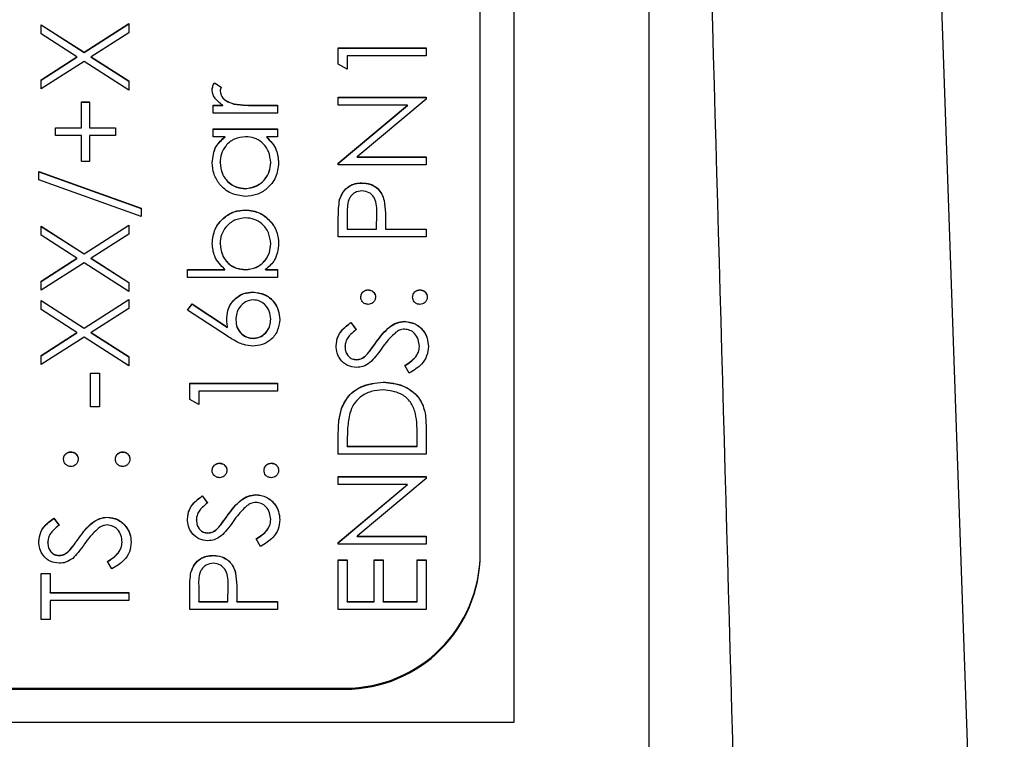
# Model space of a CAD drawing. Header units: millimetres. Extents: x 328 to 1113, y 82 to 901.
# Tile 13 of 23: x 642 to 657, y 505 to 516. Entities that reach past the tile are written whole.
import ezdxf

# ---------------------------------------------------------------- set-up
doc = ezdxf.new("R2010")
doc.units = ezdxf.units.MM

msp = doc.modelspace()

# ---------------------------------------------------------------- linework, layer by layer
at = {"color": 7, "linetype": 'Continuous', "lineweight": 25}
for p, q in [((654.231, 559.758), (656.682, 489.597)), ((651.424, 504.916), (651.424, 548.631)), ((649.424, 546.631), (649.424, 505.631)), ((648.924, 508.139), (648.924, 544.123)), ((642.424, 515.96), (643.061, 515.553)), ((642.424, 515.826), (642.424, 515.96)), ((642.424, 515.957), (643.061, 515.55)), ((643.061, 515.553), (643.724, 515.977)), ((643.061, 515.55), (643.724, 515.974)), ((643.724, 515.977), (643.724, 515.842)), ((642.956, 515.485), (642.424, 515.826)), ((643.724, 515.842), (643.166, 515.485)), ((646.824, 515.619), (648.124, 515.619)), ((646.824, 515.378), (646.824, 515.619)), ((646.824, 515.616), (648.124, 515.616)), ((648.124, 515.619), (648.124, 515.502)), ((642.424, 515.145), (642.956, 515.485)), ((642.424, 515.142), (642.956, 515.482)), ((642.956, 515.482), (642.956, 515.485)), ((643.061, 515.55), (643.061, 515.553)), ((643.166, 515.485), (643.724, 515.128)), ((643.166, 515.482), (643.166, 515.485)), ((643.166, 515.482), (643.724, 515.126)), ((646.957, 515.502), (646.957, 515.302)), ((648.124, 515.502), (646.957, 515.502)), ((643.061, 515.418), (642.424, 515.011)), ((643.724, 514.994), (643.061, 515.418)), ((646.957, 515.302), (646.824, 515.378)), ((642.424, 515.011), (642.424, 515.145)), ((643.724, 515.128), (643.724, 514.994)), ((644.99, 515.102), (645.091, 515.038)), ((644.99, 515.099), (644.99, 515.102)), ((644.99, 515.099), (645.091, 515.035)), ((645.074, 514.976), (645.074, 514.979)), ((643.024, 514.819), (643.14, 514.819)), ((643.024, 514.436), (643.024, 514.819)), ((643.024, 514.816), (643.14, 514.816)), ((643.14, 514.819), (643.14, 514.436)), ((644.974, 514.769), (645.114, 514.769)), ((644.974, 514.652), (644.974, 514.769)), ((644.974, 514.766), (645.114, 514.766)), ((645.114, 514.766), (645.114, 514.769)), ((645.278, 514.787), (645.278, 514.79)), ((645.605, 514.769), (645.924, 514.769)), ((645.605, 514.766), (645.605, 514.769)), ((645.605, 514.766), (645.924, 514.766)), ((645.924, 514.769), (645.924, 514.652)), ((646.824, 514.886), (648.124, 514.886)), ((646.824, 514.769), (646.824, 514.886)), ((646.824, 514.883), (648.124, 514.883)), ((647.847, 514.769), (646.824, 514.769)), ((646.824, 513.911), (647.847, 514.769)), ((646.824, 513.908), (647.847, 514.766)), ((648.124, 514.859), (647.103, 514.003)), ((647.847, 514.766), (647.847, 514.769)), ((648.124, 514.886), (648.124, 514.859)), ((645.924, 514.652), (644.974, 514.652)), ((642.64, 514.436), (643.024, 514.436)), ((642.64, 514.319), (642.64, 514.436)), ((642.64, 514.433), (643.024, 514.433)), ((643.024, 514.319), (642.64, 514.319)), ((643.024, 514.433), (643.024, 514.436)), ((643.024, 513.936), (643.024, 514.319)), ((643.14, 514.436), (643.524, 514.436)), ((643.14, 514.433), (643.14, 514.436)), ((643.14, 514.433), (643.524, 514.433)), ((643.14, 514.319), (643.14, 513.936)), ((643.524, 514.319), (643.14, 514.319)), ((643.524, 514.436), (643.524, 514.319)), ((644.974, 514.419), (645.924, 514.419)), ((644.974, 514.303), (644.974, 514.419)), ((644.974, 514.416), (645.924, 514.416)), ((645.924, 514.419), (645.924, 514.303)), ((645.15, 514.303), (644.974, 514.303)), ((645.15, 514.3), (645.15, 514.303)), ((645.924, 514.303), (645.759, 514.303)), ((645.759, 514.3), (645.759, 514.303)), ((643.14, 513.936), (643.024, 513.936)), ((645.074, 513.917), (645.074, 513.92)), ((645.824, 513.916), (645.824, 513.919)), ((646.824, 513.886), (646.824, 513.911)), ((648.124, 513.886), (646.824, 513.886)), ((647.103, 514.003), (648.124, 514.003)), ((647.103, 514), (647.103, 514.003)), ((647.103, 514), (648.124, 514)), ((648.124, 514.003), (648.124, 513.886)), ((642.39, 513.786), (643.907, 513.243)), ((642.39, 513.663), (642.39, 513.786)), ((642.39, 513.783), (643.907, 513.24)), ((643.907, 513.12), (642.39, 513.663)), ((647.173, 513.617), (647.173, 513.619)), ((645.448, 513.533), (645.448, 513.536)), ((646.843, 513.368), (646.843, 513.371)), ((647.502, 513.357), (647.502, 513.36)), ((643.907, 513.243), (643.907, 513.12)), ((645.451, 513.217), (645.451, 513.22)), ((646.957, 513.174), (646.957, 512.936)), ((647.39, 512.936), (647.393, 513.164)), ((647.39, 512.934), (647.393, 513.161)), ((647.393, 513.165), (647.393, 513.169)), ((647.393, 513.161), (647.393, 513.164)), ((643.061, 512.571), (643.724, 512.995)), ((643.724, 512.995), (643.724, 512.86)), ((646.824, 512.82), (646.824, 513.075)), ((647.524, 513.029), (647.524, 512.936)), ((642.424, 512.978), (643.061, 512.571)), ((642.424, 512.844), (642.424, 512.978)), ((642.424, 512.975), (643.061, 512.568)), ((643.061, 512.568), (643.724, 512.992)), ((643.724, 512.86), (643.166, 512.503)), ((646.957, 512.936), (647.39, 512.936)), ((646.957, 512.934), (646.957, 512.936)), ((646.957, 512.934), (647.39, 512.934)), ((647.39, 512.934), (647.39, 512.936)), ((647.524, 512.936), (648.124, 512.936)), ((647.524, 512.934), (647.524, 512.936)), ((647.524, 512.934), (648.124, 512.934)), ((648.124, 512.936), (648.124, 512.82)), ((642.956, 512.503), (642.424, 512.844)), ((645.074, 512.718), (645.074, 512.721)), ((645.824, 512.716), (645.824, 512.719)), ((648.124, 512.82), (646.824, 512.82)), ((643.061, 512.568), (643.061, 512.571)), ((642.424, 512.163), (642.956, 512.503)), ((642.424, 512.16), (642.956, 512.5)), ((643.061, 512.436), (642.424, 512.029)), ((642.956, 512.5), (642.956, 512.503)), ((643.724, 512.012), (643.061, 512.436)), ((643.166, 512.503), (643.724, 512.146)), ((643.166, 512.5), (643.166, 512.503)), ((643.166, 512.5), (643.724, 512.143)), ((644.59, 512.337), (645.146, 512.337)), ((644.59, 512.22), (644.59, 512.337)), ((644.59, 512.334), (645.146, 512.334)), ((645.146, 512.334), (645.146, 512.337)), ((645.447, 512.334), (645.447, 512.337)), ((645.748, 512.337), (645.924, 512.337)), ((645.748, 512.334), (645.748, 512.337)), ((645.748, 512.334), (645.924, 512.334)), ((645.924, 512.337), (645.924, 512.22)), ((642.424, 512.029), (642.424, 512.163)), ((643.724, 512.146), (643.724, 512.012)), ((645.924, 512.22), (644.59, 512.22)), ((645.559, 512.001), (645.559, 512.004)), ((647.265, 512.034), (647.265, 512.037)), ((648.032, 512.034), (648.032, 512.037)), ((642.424, 511.879), (643.061, 511.471)), ((642.424, 511.744), (642.424, 511.879)), ((642.424, 511.876), (643.061, 511.468)), ((643.061, 511.471), (643.724, 511.895)), ((643.061, 511.468), (643.724, 511.892)), ((643.724, 511.895), (643.724, 511.761)), ((644.59, 511.737), (644.661, 511.827)), ((644.661, 511.827), (645.186, 511.483)), ((644.661, 511.824), (644.661, 511.827)), ((642.956, 511.404), (642.424, 511.744)), ((643.724, 511.761), (643.166, 511.404)), ((645.184, 511.349), (644.59, 511.737)), ((644.592, 511.736), (644.661, 511.824)), ((644.661, 511.824), (645.186, 511.48)), ((645.307, 511.591), (645.307, 511.594)), ((645.824, 511.601), (645.824, 511.604)), ((647.011, 511.554), (647.09, 511.448)), ((647.011, 511.551), (647.011, 511.554)), ((647.011, 511.551), (647.09, 511.445)), ((647.805, 511.567), (647.805, 511.57)), ((642.424, 511.064), (642.956, 511.404)), ((642.424, 511.061), (642.956, 511.401)), ((642.956, 511.401), (642.956, 511.404)), ((643.061, 511.468), (643.061, 511.471)), ((643.166, 511.404), (643.724, 511.047)), ((643.166, 511.401), (643.166, 511.404)), ((643.166, 511.401), (643.724, 511.044)), ((645.186, 511.48), (645.186, 511.483)), ((643.061, 511.337), (642.424, 510.929)), ((643.724, 510.912), (643.061, 511.337)), ((645.566, 511.318), (645.566, 511.32)), ((647.386, 511.261), (647.386, 511.264)), ((646.924, 511.192), (646.924, 511.195)), ((648.024, 511.196), (648.024, 511.199)), ((642.424, 510.929), (642.424, 511.064)), ((643.724, 511.047), (643.724, 510.912)), ((647.088, 511.001), (647.088, 511.004)), ((647.256, 511.087), (647.256, 511.09)), ((647.873, 510.804), (647.807, 510.914)), ((643.157, 510.804), (643.29, 510.804)), ((643.157, 510.304), (643.157, 510.804)), ((643.157, 510.801), (643.29, 510.801)), ((643.29, 510.804), (643.29, 510.304)), ((647.49, 510.668), (647.49, 510.671)), ((644.624, 510.654), (645.924, 510.654)), ((644.624, 510.414), (644.624, 510.654)), ((644.624, 510.651), (645.924, 510.651)), ((644.757, 510.537), (644.757, 510.338)), ((645.924, 510.537), (644.757, 510.537)), ((645.924, 510.654), (645.924, 510.537)), ((644.757, 510.338), (644.624, 510.414)), ((643.29, 510.304), (643.157, 510.304)), ((646.871, 510.276), (646.871, 510.279)), ((648.124, 510.007), (648.124, 509.605)), ((646.824, 509.605), (646.824, 509.867)), ((646.957, 509.813), (646.957, 509.721)), ((647.99, 509.721), (647.99, 509.87)), ((646.957, 509.721), (647.99, 509.721)), ((646.957, 509.718), (646.957, 509.721)), ((646.957, 509.718), (647.99, 509.718)), ((647.99, 509.718), (647.99, 509.721)), ((642.865, 509.635), (642.865, 509.638)), ((643.632, 509.635), (643.632, 509.638)), ((648.124, 509.605), (646.824, 509.605)), ((645.065, 509.468), (645.065, 509.471)), ((645.832, 509.468), (645.832, 509.471)), ((646.824, 509.271), (648.124, 509.271)), ((646.824, 509.155), (646.824, 509.271)), ((646.824, 509.268), (648.124, 509.268)), ((648.124, 509.245), (647.103, 508.388)), ((648.124, 509.271), (648.124, 509.245)), ((647.847, 509.155), (646.824, 509.155)), ((646.824, 508.296), (647.847, 509.155)), ((646.824, 508.293), (647.847, 509.152)), ((647.847, 509.152), (647.847, 509.155)), ((644.811, 508.988), (644.89, 508.883)), ((644.811, 508.985), (644.811, 508.988)), ((644.811, 508.985), (644.89, 508.88)), ((645.605, 509.002), (645.605, 509.005)), ((642.611, 508.655), (642.69, 508.55)), ((642.611, 508.652), (642.611, 508.655)), ((642.611, 508.652), (642.69, 508.547)), ((643.405, 508.669), (643.405, 508.672)), ((644.724, 508.626), (644.724, 508.629)), ((645.186, 508.696), (645.186, 508.699)), ((645.824, 508.631), (645.824, 508.634)), ((645.056, 508.521), (645.056, 508.524)), ((642.986, 508.363), (642.986, 508.366)), ((644.888, 508.435), (644.888, 508.438)), ((645.673, 508.238), (645.607, 508.348)), ((647.103, 508.388), (648.124, 508.388)), ((647.103, 508.385), (647.103, 508.388)), ((647.103, 508.385), (648.124, 508.385)), ((648.124, 508.388), (648.124, 508.272)), ((642.524, 508.293), (642.524, 508.296)), ((642.856, 508.188), (642.856, 508.191)), ((643.624, 508.298), (643.624, 508.3)), ((646.824, 508.272), (646.824, 508.296)), ((648.124, 508.272), (646.824, 508.272)), ((642.688, 508.102), (642.688, 508.105)), ((644.973, 508.102), (644.973, 508.105)), ((646.824, 508.039), (646.957, 508.039)), ((646.824, 507.306), (646.824, 508.039)), ((646.957, 508.039), (646.957, 507.422)), ((647.357, 508.039), (647.49, 508.039)), ((647.357, 507.422), (647.357, 508.039)), ((647.49, 508.039), (647.49, 507.422)), ((647.99, 508.039), (648.124, 508.039)), ((647.99, 507.422), (647.99, 508.039)), ((648.124, 508.039), (648.124, 507.306)), ((648.924, 508.124), (648.924, 508.139)), ((643.473, 507.905), (643.407, 508.015)), ((646.824, 508.036), (646.957, 508.036)), ((647.357, 508.036), (647.49, 508.036)), ((647.99, 508.036), (648.124, 508.036)), ((642.424, 507.839), (642.557, 507.839)), ((642.424, 507.156), (642.424, 507.839)), ((642.424, 507.836), (642.557, 507.836)), ((642.557, 507.839), (642.557, 507.555)), ((644.643, 507.853), (644.643, 507.856)), ((645.302, 507.843), (645.302, 507.846)), ((644.757, 507.66), (644.757, 507.422)), ((645.19, 507.422), (645.193, 507.65)), ((645.19, 507.419), (645.193, 507.647)), ((645.193, 507.651), (645.193, 507.655)), ((645.193, 507.647), (645.193, 507.65)), ((642.557, 507.555), (643.724, 507.555)), ((642.557, 507.553), (642.557, 507.555)), ((642.557, 507.553), (643.724, 507.553)), ((643.724, 507.555), (643.724, 507.439)), ((644.624, 507.306), (644.624, 507.56)), ((645.324, 507.515), (645.324, 507.422)), ((643.724, 507.439), (642.557, 507.439)), ((642.557, 507.439), (642.557, 507.156)), ((644.757, 507.419), (644.757, 507.422)), ((644.757, 507.422), (645.19, 507.422)), ((644.757, 507.419), (645.19, 507.419)), ((645.19, 507.419), (645.19, 507.422)), ((645.324, 507.422), (645.924, 507.422)), ((645.324, 507.419), (645.324, 507.422)), ((645.324, 507.419), (645.924, 507.419)), ((645.924, 507.422), (645.924, 507.306)), ((646.957, 507.422), (647.357, 507.422)), ((646.957, 507.419), (646.957, 507.422)), ((646.957, 507.419), (647.357, 507.419)), ((647.357, 507.419), (647.357, 507.422)), ((647.49, 507.422), (647.99, 507.422)), ((647.49, 507.419), (647.49, 507.422)), ((647.49, 507.419), (647.99, 507.419)), ((647.99, 507.419), (647.99, 507.422)), ((645.924, 507.306), (644.624, 507.306)), ((648.124, 507.306), (646.824, 507.306)), ((642.557, 507.156), (642.424, 507.156)), ((630.924, 506.125), (646.924, 506.125)), ((634.924, 506.139), (646.924, 506.139)), ((646.924, 506.125), (646.924, 506.139)), ((649.424, 505.631), (628.424, 505.631))]:
    msp.add_line(p, q, dxfattribs=at)
for centre in [(646.924, 508.139), (646.924, 508.124)]:
    msp.add_arc(centre, 2, 269.9876, 359.9876, dxfattribs=at)
for points, knots in [([(653.277, 483.245), (653.015, 492.69), (652.493, 511.444), (651.738, 538.406), (651.243, 555.924), (651.011, 564.133)], [0, 0, 0, 0, 0.350298, 0.695547, 1, 1, 1, 1]), ([(644.957, 515.001), (644.96, 515.021), (644.964, 515.057), (644.982, 515.088), (644.99, 515.102)], [0, 0, 0, 0, 0.559243, 1, 1, 1, 1]), ([(644.957, 514.998), (644.96, 515.018), (644.964, 515.054), (644.982, 515.085), (644.99, 515.099)], [0, 0, 0, 0, 0.559243, 1, 1, 1, 1]), ([(645.091, 515.038), (645.086, 515.027), (645.077, 515.008), (645.075, 514.988), (645.074, 514.979)], [0, 0, 0, 0, 0.560396, 1, 1, 1, 1]), ([(645.114, 514.769), (645.069, 514.802), (645.007, 514.847), (644.963, 514.936), (644.959, 514.979), (644.957, 515.001)], [0, 0, 0, 0, 0.558788, 0.779481, 1, 1, 1, 1]), ([(645.074, 514.979), (645.08, 514.951), (645.092, 514.896), (645.168, 514.825), (645.237, 514.803), (645.278, 514.79)], [0, 0, 0, 0, 0.278336, 0.558768, 1, 1, 1, 1]), ([(645.074, 514.976), (645.08, 514.948), (645.092, 514.893), (645.168, 514.822), (645.237, 514.8), (645.278, 514.787)], [0, 0, 0, 0, 0.278336, 0.558768, 1, 1, 1, 1]), ([(645.278, 514.79), (645.339, 514.782), (645.447, 514.768), (645.556, 514.769), (645.605, 514.769)], [0, 0, 0, 0, 0.559636, 1, 1, 1, 1]), ([(645.278, 514.787), (645.339, 514.779), (645.447, 514.765), (645.556, 514.766), (645.605, 514.766)], [0, 0, 0, 0, 0.559636, 1, 1, 1, 1]), ([(644.957, 513.918), (644.967, 514.004), (644.984, 514.157), (645.099, 514.258), (645.15, 514.303)], [0, 0, 0, 0, 0.559062, 1, 1, 1, 1]), ([(644.957, 513.915), (644.967, 514.001), (644.984, 514.154), (645.099, 514.255), (645.15, 514.3)], [0, 0, 0, 0, 0.559062, 1, 1, 1, 1]), ([(645.451, 514.303), (645.395, 514.296), (645.282, 514.284), (645.158, 514.179), (645.084, 514.052), (645.077, 513.964), (645.074, 513.92)], [0, 0, 0, 0, 0.27966, 0.55921, 0.779487, 1, 1, 1, 1]), ([(645.824, 513.919), (645.817, 513.975), (645.804, 514.086), (645.708, 514.216), (645.583, 514.291), (645.495, 514.299), (645.451, 514.303)], [0, 0, 0, 0, 0.279822, 0.559387, 0.779603, 1, 1, 1, 1]), ([(645.759, 514.303), (645.818, 514.241), (645.923, 514.131), (645.935, 513.981), (645.94, 513.915)], [0, 0, 0, 0, 0.558763, 1, 1, 1, 1]), ([(645.759, 514.3), (645.818, 514.238), (645.923, 514.128), (645.935, 513.978), (645.94, 513.912)], [0, 0, 0, 0, 0.558763, 1, 1, 1, 1]), ([(645.446, 513.42), (645.373, 513.429), (645.228, 513.447), (645.069, 513.584), (644.972, 513.747), (644.962, 513.861), (644.957, 513.918)], [0, 0, 0, 0, 0.279413, 0.559191, 0.779548, 1, 1, 1, 1]), ([(645.074, 513.92), (645.08, 513.864), (645.093, 513.753), (645.192, 513.626), (645.316, 513.55), (645.404, 513.541), (645.448, 513.536)], [0, 0, 0, 0, 0.279767, 0.559291, 0.779719, 1, 1, 1, 1]), ([(645.074, 513.917), (645.08, 513.861), (645.093, 513.75), (645.192, 513.623), (645.316, 513.547), (645.404, 513.538), (645.448, 513.533)], [0, 0, 0, 0, 0.279767, 0.559291, 0.779719, 1, 1, 1, 1]), ([(645.94, 513.915), (645.932, 513.842), (645.915, 513.696), (645.78, 513.534), (645.618, 513.434), (645.504, 513.425), (645.446, 513.42)], [0, 0, 0, 0, 0.2795734, 0.559333, 0.7795891, 1, 1, 1, 1]), ([(645.448, 513.536), (645.503, 513.544), (645.614, 513.56), (645.738, 513.662), (645.811, 513.788), (645.82, 513.875), (645.824, 513.919)], [0, 0, 0, 0, 0.279429, 0.559146, 0.77957, 1, 1, 1, 1]), ([(645.448, 513.533), (645.503, 513.541), (645.614, 513.557), (645.738, 513.659), (645.811, 513.785), (645.82, 513.872), (645.824, 513.916)], [0, 0, 0, 0, 0.279429, 0.559146, 0.77957, 1, 1, 1, 1]), ([(646.843, 513.371), (646.858, 513.41), (646.886, 513.489), (646.974, 513.571), (647.074, 513.614), (647.14, 513.618), (647.173, 513.619)], [0, 0, 0, 0, 0.279705, 0.559381, 0.779509, 1, 1, 1, 1]), ([(646.843, 513.368), (646.858, 513.407), (646.886, 513.486), (646.974, 513.568), (647.074, 513.611), (647.14, 513.615), (647.173, 513.617)], [0, 0, 0, 0, 0.279705, 0.559381, 0.779509, 1, 1, 1, 1]), ([(647.173, 513.619), (647.215, 513.616), (647.301, 513.61), (647.405, 513.545), (647.473, 513.457), (647.493, 513.392), (647.502, 513.36)], [0, 0, 0, 0, 0.2800989, 0.5593238, 0.7794579, 1, 1, 1, 1]), ([(647.173, 513.617), (647.215, 513.613), (647.301, 513.607), (647.405, 513.542), (647.473, 513.454), (647.493, 513.389), (647.502, 513.357)], [0, 0, 0, 0, 0.280099, 0.559324, 0.779458, 1, 1, 1, 1]), ([(647.173, 513.503), (647.136, 513.497), (647.08, 513.488), (647.021, 513.44), (646.955, 513.348), (646.956, 513.252), (646.957, 513.174)], [0, 0, 0, 0, 0.248969, 0.374729, 0.500383, 1, 1, 1, 1]), ([(647.393, 513.164), (647.394, 513.243), (647.394, 513.342), (647.329, 513.438), (647.269, 513.488), (647.211, 513.497), (647.173, 513.503)], [0, 0, 0, 0, 0.499721, 0.62535, 0.751083, 1, 1, 1, 1]), ([(646.824, 513.075), (646.824, 513.13), (646.823, 513.229), (646.837, 513.327), (646.843, 513.371)], [0, 0, 0, 0, 0.560314, 1, 1, 1, 1]), ([(646.824, 513.072), (646.824, 513.127), (646.823, 513.226), (646.837, 513.325), (646.843, 513.368)], [0, 0, 0, 0, 0.560314, 1, 1, 1, 1]), ([(647.502, 513.36), (647.51, 513.299), (647.524, 513.189), (647.524, 513.078), (647.524, 513.029)], [0, 0, 0, 0, 0.559694, 1, 1, 1, 1]), ([(647.502, 513.357), (647.51, 513.296), (647.524, 513.186), (647.524, 513.075), (647.524, 513.026)], [0, 0, 0, 0, 0.559694, 1, 1, 1, 1]), ([(644.957, 512.724), (644.966, 512.797), (644.983, 512.943), (645.117, 513.104), (645.278, 513.205), (645.393, 513.215), (645.451, 513.22)], [0, 0, 0, 0, 0.279577, 0.559334, 0.779604, 1, 1, 1, 1]), ([(644.957, 512.721), (644.966, 512.794), (644.983, 512.94), (645.117, 513.101), (645.278, 513.202), (645.393, 513.212), (645.451, 513.217)], [0, 0, 0, 0, 0.279577, 0.559334, 0.779604, 1, 1, 1, 1]), ([(645.451, 513.22), (645.524, 513.211), (645.67, 513.193), (645.828, 513.055), (645.926, 512.892), (645.936, 512.778), (645.94, 512.72)], [0, 0, 0, 0, 0.279433, 0.559216, 0.779559, 1, 1, 1, 1]), ([(645.451, 513.217), (645.524, 513.208), (645.67, 513.19), (645.828, 513.052), (645.926, 512.889), (645.936, 512.775), (645.94, 512.717)], [0, 0, 0, 0, 0.279433, 0.559216, 0.779559, 1, 1, 1, 1]), ([(645.451, 513.103), (645.395, 513.095), (645.284, 513.079), (645.16, 512.978), (645.087, 512.852), (645.078, 512.765), (645.074, 512.721)], [0, 0, 0, 0, 0.279403, 0.559104, 0.779552, 1, 1, 1, 1]), ([(645.824, 512.719), (645.817, 512.775), (645.804, 512.886), (645.705, 513.013), (645.582, 513.089), (645.494, 513.098), (645.451, 513.103)], [0, 0, 0, 0, 0.279756, 0.559279, 0.779725, 1, 1, 1, 1]), ([(645.146, 512.337), (645.086, 512.398), (644.978, 512.507), (644.964, 512.658), (644.957, 512.724)], [0, 0, 0, 0, 0.559294, 1, 1, 1, 1]), ([(645.074, 512.721), (645.081, 512.666), (645.094, 512.554), (645.189, 512.424), (645.315, 512.348), (645.403, 512.341), (645.447, 512.337)], [0, 0, 0, 0, 0.279786, 0.559477, 0.779627, 1, 1, 1, 1]), ([(645.074, 512.718), (645.081, 512.663), (645.094, 512.551), (645.189, 512.421), (645.315, 512.345), (645.403, 512.338), (645.447, 512.334)], [0, 0, 0, 0, 0.279786, 0.559477, 0.779627, 1, 1, 1, 1]), ([(645.447, 512.337), (645.503, 512.343), (645.616, 512.355), (645.74, 512.46), (645.813, 512.587), (645.82, 512.675), (645.824, 512.719)], [0, 0, 0, 0, 0.279639, 0.559192, 0.779512, 1, 1, 1, 1]), ([(645.447, 512.334), (645.503, 512.34), (645.616, 512.353), (645.74, 512.457), (645.813, 512.584), (645.82, 512.672), (645.824, 512.716)], [0, 0, 0, 0, 0.2796393, 0.5591919, 0.7795122, 1, 1, 1, 1]), ([(645.94, 512.72), (645.931, 512.635), (645.913, 512.482), (645.798, 512.381), (645.748, 512.337)], [0, 0, 0, 0, 0.5589217, 1, 1, 1, 1]), ([(645.174, 511.618), (645.18, 511.675), (645.193, 511.789), (645.298, 511.916), (645.425, 511.992), (645.514, 512), (645.559, 512.004)], [0, 0, 0, 0, 0.279638, 0.559326, 0.779527, 1, 1, 1, 1]), ([(645.174, 511.615), (645.18, 511.672), (645.193, 511.786), (645.298, 511.913), (645.425, 511.989), (645.514, 511.997), (645.559, 512.001)], [0, 0, 0, 0, 0.279638, 0.559326, 0.779527, 1, 1, 1, 1]), ([(645.559, 512.004), (645.618, 511.997), (645.737, 511.983), (645.869, 511.872), (645.944, 511.737), (645.953, 511.644), (645.957, 511.597)], [0, 0, 0, 0, 0.279631, 0.55896, 0.779478, 1, 1, 1, 1]), ([(645.559, 512.001), (645.618, 511.994), (645.737, 511.98), (645.869, 511.87), (645.944, 511.734), (645.953, 511.641), (645.957, 511.595)], [0, 0, 0, 0, 0.279631, 0.55896, 0.779478, 1, 1, 1, 1]), ([(647.157, 511.929), (647.159, 511.945), (647.163, 511.977), (647.192, 512.012), (647.228, 512.034), (647.253, 512.036), (647.265, 512.037)], [0, 0, 0, 0, 0.279602, 0.559212, 0.779475, 1, 1, 1, 1]), ([(647.157, 511.926), (647.159, 511.942), (647.163, 511.974), (647.192, 512.009), (647.228, 512.031), (647.253, 512.033), (647.265, 512.034)], [0, 0, 0, 0, 0.279602, 0.559212, 0.779475, 1, 1, 1, 1]), ([(647.265, 512.037), (647.281, 512.035), (647.314, 512.031), (647.349, 512.002), (647.371, 511.966), (647.373, 511.941), (647.374, 511.929)], [0, 0, 0, 0, 0.279517, 0.559326, 0.779544, 1, 1, 1, 1]), ([(647.265, 512.034), (647.281, 512.032), (647.314, 512.029), (647.349, 511.999), (647.371, 511.963), (647.373, 511.938), (647.374, 511.926)], [0, 0, 0, 0, 0.279517, 0.559326, 0.779544, 1, 1, 1, 1]), ([(647.924, 511.929), (647.926, 511.945), (647.929, 511.977), (647.959, 512.012), (647.994, 512.034), (648.02, 512.036), (648.032, 512.037)], [0, 0, 0, 0, 0.279602, 0.559212, 0.779475, 1, 1, 1, 1]), ([(647.924, 511.926), (647.926, 511.942), (647.929, 511.974), (647.959, 512.009), (647.994, 512.031), (648.02, 512.033), (648.032, 512.034)], [0, 0, 0, 0, 0.279602, 0.559212, 0.779475, 1, 1, 1, 1]), ([(648.032, 512.037), (648.048, 512.035), (648.08, 512.031), (648.115, 512.002), (648.137, 511.966), (648.139, 511.941), (648.14, 511.929)], [0, 0, 0, 0, 0.279469, 0.559358, 0.779674, 1, 1, 1, 1]), ([(648.032, 512.034), (648.048, 512.032), (648.08, 512.028), (648.115, 511.999), (648.137, 511.963), (648.139, 511.938), (648.14, 511.926)], [0, 0, 0, 0, 0.279469, 0.559358, 0.779674, 1, 1, 1, 1]), ([(645.566, 511.887), (645.525, 511.881), (645.444, 511.869), (645.361, 511.784), (645.314, 511.69), (645.309, 511.626), (645.307, 511.594)], [0, 0, 0, 0, 0.278754, 0.558605, 0.779147, 1, 1, 1, 1]), ([(645.824, 511.604), (645.82, 511.644), (645.812, 511.723), (645.745, 511.816), (645.66, 511.877), (645.597, 511.884), (645.566, 511.887)], [0, 0, 0, 0, 0.280018, 0.559853, 0.779987, 1, 1, 1, 1]), ([(647.265, 511.82), (647.25, 511.822), (647.218, 511.826), (647.182, 511.856), (647.161, 511.891), (647.158, 511.916), (647.157, 511.929)], [0, 0, 0, 0, 0.279585, 0.559454, 0.779697, 1, 1, 1, 1]), ([(647.374, 511.929), (647.372, 511.913), (647.368, 511.881), (647.339, 511.845), (647.303, 511.824), (647.278, 511.821), (647.265, 511.82)], [0, 0, 0, 0, 0.279647, 0.559299, 0.779615, 1, 1, 1, 1]), ([(648.032, 511.82), (648.016, 511.822), (647.984, 511.826), (647.949, 511.855), (647.927, 511.891), (647.925, 511.916), (647.924, 511.929)], [0, 0, 0, 0, 0.2795762, 0.5592837, 0.7795524, 1, 1, 1, 1]), ([(648.14, 511.929), (648.139, 511.913), (648.135, 511.881), (648.105, 511.846), (648.07, 511.824), (648.045, 511.821), (648.032, 511.82)], [0, 0, 0, 0, 0.279581, 0.559143, 0.779575, 1, 1, 1, 1]), ([(645.186, 511.483), (645.182, 511.508), (645.175, 511.553), (645.174, 511.598), (645.174, 511.618)], [0, 0, 0, 0, 0.55991, 1, 1, 1, 1]), ([(645.307, 511.594), (645.311, 511.554), (645.317, 511.475), (645.386, 511.384), (645.473, 511.329), (645.535, 511.323), (645.566, 511.32)], [0, 0, 0, 0, 0.280127, 0.559515, 0.779719, 1, 1, 1, 1]), ([(645.307, 511.591), (645.311, 511.551), (645.317, 511.472), (645.386, 511.381), (645.473, 511.326), (645.535, 511.32), (645.566, 511.318)], [0, 0, 0, 0, 0.2801275, 0.5595148, 0.7797192, 1, 1, 1, 1]), ([(645.957, 511.597), (645.95, 511.539), (645.936, 511.423), (645.831, 511.292), (645.698, 511.217), (645.607, 511.208), (645.561, 511.204)], [0, 0, 0, 0, 0.27967, 0.559085, 0.779558, 1, 1, 1, 1]), ([(645.566, 511.32), (645.606, 511.326), (645.686, 511.337), (645.768, 511.418), (645.817, 511.51), (645.821, 511.572), (645.824, 511.604)], [0, 0, 0, 0, 0.279059, 0.55882, 0.779303, 1, 1, 1, 1]), ([(645.566, 511.318), (645.606, 511.323), (645.686, 511.334), (645.768, 511.415), (645.817, 511.507), (645.821, 511.569), (645.824, 511.601)], [0, 0, 0, 0, 0.279059, 0.5588204, 0.7793034, 1, 1, 1, 1]), ([(646.79, 511.208), (646.796, 511.256), (646.806, 511.336), (646.868, 511.431), (646.935, 511.497), (646.985, 511.535), (647.011, 511.554)], [0, 0, 0, 0, 0.338729, 0.558835, 0.779344, 1, 1, 1, 1]), ([(646.79, 511.205), (646.796, 511.253), (646.806, 511.333), (646.868, 511.428), (646.935, 511.494), (646.985, 511.532), (647.011, 511.551)], [0, 0, 0, 0, 0.338729, 0.558835, 0.779344, 1, 1, 1, 1]), ([(647.386, 511.264), (647.446, 511.346), (647.53, 511.459), (647.687, 511.556), (647.766, 511.566), (647.805, 511.57)], [0, 0, 0, 0, 0.560115, 0.780284, 1, 1, 1, 1]), ([(647.386, 511.261), (647.446, 511.343), (647.53, 511.456), (647.687, 511.553), (647.766, 511.563), (647.805, 511.567)], [0, 0, 0, 0, 0.560115, 0.780284, 1, 1, 1, 1]), ([(647.805, 511.57), (647.858, 511.563), (647.965, 511.549), (648.078, 511.445), (648.147, 511.325), (648.154, 511.241), (648.157, 511.199)], [0, 0, 0, 0, 0.279183, 0.559085, 0.779446, 1, 1, 1, 1]), ([(647.805, 511.567), (647.858, 511.56), (647.965, 511.546), (648.078, 511.442), (648.147, 511.322), (648.154, 511.238), (648.157, 511.196)], [0, 0, 0, 0, 0.279183, 0.559085, 0.779446, 1, 1, 1, 1]), ([(647.09, 511.448), (647.063, 511.426), (647.016, 511.389), (646.961, 511.328), (646.929, 511.264), (646.926, 511.218), (646.924, 511.195)], [0, 0, 0, 0, 0.3404085, 0.560482, 0.7801798, 1, 1, 1, 1]), ([(647.676, 511.407), (647.633, 511.367), (647.556, 511.296), (647.495, 511.21), (647.469, 511.173)], [0, 0, 0, 0, 0.559496, 1, 1, 1, 1]), ([(647.803, 511.454), (647.778, 511.451), (647.731, 511.445), (647.693, 511.419), (647.676, 511.407)], [0, 0, 0, 0, 0.55899, 1, 1, 1, 1]), ([(648.024, 511.199), (648.02, 511.234), (648.013, 511.304), (647.961, 511.389), (647.886, 511.443), (647.831, 511.45), (647.803, 511.454)], [0, 0, 0, 0, 0.280276, 0.560148, 0.780153, 1, 1, 1, 1]), ([(645.561, 511.204), (645.515, 511.208), (645.438, 511.216), (645.339, 511.257), (645.26, 511.3), (645.209, 511.333), (645.184, 511.349)], [0, 0, 0, 0, 0.339374, 0.559486, 0.779731, 1, 1, 1, 1]), ([(647.256, 511.09), (647.281, 511.122), (647.326, 511.179), (647.367, 511.238), (647.386, 511.264)], [0, 0, 0, 0, 0.559906, 1, 1, 1, 1]), ([(647.256, 511.087), (647.281, 511.119), (647.326, 511.176), (647.367, 511.235), (647.386, 511.261)], [0, 0, 0, 0, 0.559906, 1, 1, 1, 1]), ([(647.094, 510.887), (647.048, 510.893), (646.955, 510.904), (646.855, 510.993), (646.8, 511.099), (646.794, 511.171), (646.79, 511.208)], [0, 0, 0, 0, 0.279553, 0.558798, 0.779378, 1, 1, 1, 1]), ([(646.924, 511.195), (646.926, 511.168), (646.93, 511.115), (646.97, 511.052), (647.026, 511.01), (647.068, 511.006), (647.088, 511.004)], [0, 0, 0, 0, 0.280274, 0.559931, 0.77992, 1, 1, 1, 1]), ([(646.924, 511.192), (646.926, 511.165), (646.93, 511.112), (646.97, 511.049), (647.026, 511.007), (647.068, 511.003), (647.088, 511.001)], [0, 0, 0, 0, 0.280274, 0.559931, 0.77992, 1, 1, 1, 1]), ([(647.469, 511.173), (647.439, 511.131), (647.385, 511.055), (647.32, 510.989), (647.292, 510.96)], [0, 0, 0, 0, 0.560413, 1, 1, 1, 1]), ([(647.807, 510.914), (647.867, 510.953), (647.949, 511.006), (648.015, 511.116), (648.021, 511.172), (648.024, 511.199)], [0, 0, 0, 0, 0.559321, 0.779782, 1, 1, 1, 1]), ([(647.807, 510.911), (647.867, 510.95), (647.949, 511.003), (648.015, 511.114), (648.021, 511.169), (648.024, 511.196)], [0, 0, 0, 0, 0.559321, 0.779782, 1, 1, 1, 1]), ([(648.157, 511.199), (648.152, 511.151), (648.143, 511.055), (648.045, 510.907), (647.938, 510.843), (647.873, 510.804)], [0, 0, 0, 0, 0.27988, 0.559666, 1, 1, 1, 1]), ([(647.088, 511.004), (647.107, 511.005), (647.143, 511.009), (647.203, 511.037), (647.236, 511.07), (647.256, 511.09)], [0, 0, 0, 0, 0.279946, 0.559774, 1, 1, 1, 1]), ([(647.088, 511.001), (647.107, 511.003), (647.143, 511.006), (647.203, 511.034), (647.236, 511.067), (647.256, 511.087)], [0, 0, 0, 0, 0.279946, 0.559774, 1, 1, 1, 1]), ([(647.292, 510.96), (647.258, 510.937), (647.198, 510.896), (647.126, 510.89), (647.094, 510.887)], [0, 0, 0, 0, 0.55984, 1, 1, 1, 1]), ([(646.871, 510.279), (646.903, 510.345), (646.967, 510.478), (647.186, 510.638), (647.375, 510.659), (647.49, 510.671)], [0, 0, 0, 0, 0.280264, 0.560715, 1, 1, 1, 1]), ([(646.871, 510.276), (646.903, 510.342), (646.967, 510.475), (647.186, 510.636), (647.375, 510.656), (647.49, 510.668)], [0, 0, 0, 0, 0.280264, 0.560715, 1, 1, 1, 1]), ([(647.49, 510.671), (647.588, 510.661), (647.783, 510.642), (648.015, 510.474), (648.117, 510.237), (648.121, 510.084), (648.124, 510.007)], [0, 0, 0, 0, 0.280124, 0.559248, 0.778837, 1, 1, 1, 1]), ([(647.49, 510.668), (647.588, 510.658), (647.783, 510.639), (648.015, 510.471), (648.117, 510.234), (648.121, 510.081), (648.124, 510.004)], [0, 0, 0, 0, 0.280124, 0.559248, 0.778837, 1, 1, 1, 1]), ([(647.49, 510.554), (647.429, 510.55), (647.308, 510.542), (647.154, 510.461), (647.045, 510.346), (647.011, 510.257), (646.994, 510.212)], [0, 0, 0, 0, 0.280178, 0.559765, 0.779797, 1, 1, 1, 1]), ([(647.957, 510.242), (647.935, 510.294), (647.889, 510.397), (647.725, 510.528), (647.579, 510.544), (647.49, 510.554)], [0, 0, 0, 0, 0.280536, 0.561015, 1, 1, 1, 1]), ([(646.824, 509.867), (646.824, 509.945), (646.824, 510.084), (646.856, 510.22), (646.871, 510.279)], [0, 0, 0, 0, 0.560445, 1, 1, 1, 1]), ([(646.824, 509.864), (646.824, 509.942), (646.824, 510.081), (646.856, 510.217), (646.871, 510.276)], [0, 0, 0, 0, 0.560445, 1, 1, 1, 1]), ([(647.99, 509.87), (647.991, 509.94), (647.991, 510.065), (647.968, 510.188), (647.957, 510.242)], [0, 0, 0, 0, 0.560426, 1, 1, 1, 1]), ([(646.994, 510.212), (646.981, 510.138), (646.957, 510.006), (646.957, 509.872), (646.957, 509.813)], [0, 0, 0, 0, 0.559542, 1, 1, 1, 1]), ([(642.757, 509.53), (642.759, 509.546), (642.763, 509.578), (642.792, 509.613), (642.828, 509.635), (642.853, 509.637), (642.865, 509.638)], [0, 0, 0, 0, 0.279602, 0.559212, 0.779475, 1, 1, 1, 1]), ([(642.757, 509.527), (642.759, 509.543), (642.763, 509.575), (642.792, 509.61), (642.828, 509.632), (642.853, 509.634), (642.865, 509.635)], [0, 0, 0, 0, 0.279602, 0.559212, 0.779475, 1, 1, 1, 1]), ([(642.865, 509.421), (642.85, 509.423), (642.818, 509.427), (642.782, 509.457), (642.761, 509.492), (642.758, 509.517), (642.757, 509.53)], [0, 0, 0, 0, 0.279585, 0.559454, 0.779697, 1, 1, 1, 1]), ([(642.865, 509.638), (642.881, 509.636), (642.914, 509.633), (642.949, 509.603), (642.971, 509.567), (642.973, 509.542), (642.974, 509.53)], [0, 0, 0, 0, 0.279517, 0.559326, 0.779544, 1, 1, 1, 1]), ([(642.865, 509.635), (642.881, 509.633), (642.914, 509.63), (642.949, 509.6), (642.971, 509.564), (642.973, 509.539), (642.974, 509.527)], [0, 0, 0, 0, 0.2795175, 0.5593264, 0.7795441, 1, 1, 1, 1]), ([(642.974, 509.53), (642.972, 509.514), (642.968, 509.482), (642.939, 509.446), (642.903, 509.425), (642.878, 509.422), (642.865, 509.421)], [0, 0, 0, 0, 0.279647, 0.559299, 0.779615, 1, 1, 1, 1]), ([(643.524, 509.53), (643.526, 509.546), (643.529, 509.578), (643.559, 509.613), (643.594, 509.635), (643.62, 509.637), (643.632, 509.638)], [0, 0, 0, 0, 0.279602, 0.559212, 0.779475, 1, 1, 1, 1]), ([(643.524, 509.527), (643.526, 509.543), (643.529, 509.575), (643.559, 509.61), (643.594, 509.632), (643.62, 509.634), (643.632, 509.635)], [0, 0, 0, 0, 0.279602, 0.559212, 0.779475, 1, 1, 1, 1]), ([(643.632, 509.421), (643.616, 509.423), (643.584, 509.427), (643.549, 509.456), (643.527, 509.492), (643.525, 509.517), (643.524, 509.53)], [0, 0, 0, 0, 0.279576, 0.559284, 0.779552, 1, 1, 1, 1]), ([(643.632, 509.638), (643.648, 509.636), (643.68, 509.632), (643.715, 509.603), (643.737, 509.567), (643.739, 509.542), (643.74, 509.53)], [0, 0, 0, 0, 0.279469, 0.559358, 0.779674, 1, 1, 1, 1]), ([(643.632, 509.635), (643.648, 509.633), (643.68, 509.629), (643.715, 509.6), (643.737, 509.564), (643.739, 509.539), (643.74, 509.527)], [0, 0, 0, 0, 0.279469, 0.559358, 0.779674, 1, 1, 1, 1]), ([(643.74, 509.53), (643.739, 509.514), (643.735, 509.482), (643.705, 509.447), (643.67, 509.425), (643.645, 509.422), (643.632, 509.421)], [0, 0, 0, 0, 0.279581, 0.559143, 0.779575, 1, 1, 1, 1]), ([(644.957, 509.363), (644.959, 509.379), (644.963, 509.411), (644.992, 509.446), (645.028, 509.468), (645.053, 509.47), (645.065, 509.471)], [0, 0, 0, 0, 0.279602, 0.559212, 0.779475, 1, 1, 1, 1]), ([(644.957, 509.36), (644.959, 509.376), (644.963, 509.408), (644.992, 509.443), (645.028, 509.465), (645.053, 509.467), (645.065, 509.468)], [0, 0, 0, 0, 0.279602, 0.559212, 0.779475, 1, 1, 1, 1]), ([(645.065, 509.255), (645.05, 509.257), (645.018, 509.261), (644.982, 509.29), (644.961, 509.325), (644.958, 509.35), (644.957, 509.363)], [0, 0, 0, 0, 0.279585, 0.559454, 0.779697, 1, 1, 1, 1]), ([(645.065, 509.471), (645.081, 509.469), (645.114, 509.466), (645.149, 509.436), (645.171, 509.401), (645.173, 509.376), (645.174, 509.363)], [0, 0, 0, 0, 0.279517, 0.559326, 0.779544, 1, 1, 1, 1]), ([(645.065, 509.468), (645.081, 509.467), (645.114, 509.463), (645.149, 509.433), (645.171, 509.398), (645.173, 509.373), (645.174, 509.36)], [0, 0, 0, 0, 0.279517, 0.559326, 0.779544, 1, 1, 1, 1]), ([(645.174, 509.363), (645.172, 509.347), (645.168, 509.315), (645.139, 509.28), (645.103, 509.258), (645.078, 509.256), (645.065, 509.255)], [0, 0, 0, 0, 0.279647, 0.559299, 0.779615, 1, 1, 1, 1]), ([(645.724, 509.363), (645.726, 509.379), (645.729, 509.411), (645.759, 509.446), (645.794, 509.468), (645.82, 509.47), (645.832, 509.471)], [0, 0, 0, 0, 0.2796016, 0.559212, 0.7794752, 1, 1, 1, 1]), ([(645.724, 509.36), (645.726, 509.376), (645.729, 509.408), (645.759, 509.443), (645.794, 509.465), (645.82, 509.467), (645.832, 509.468)], [0, 0, 0, 0, 0.279602, 0.559212, 0.779475, 1, 1, 1, 1]), ([(645.832, 509.255), (645.816, 509.257), (645.784, 509.26), (645.749, 509.29), (645.727, 509.325), (645.725, 509.35), (645.724, 509.363)], [0, 0, 0, 0, 0.279576, 0.559284, 0.779552, 1, 1, 1, 1]), ([(645.832, 509.471), (645.848, 509.469), (645.88, 509.466), (645.915, 509.436), (645.937, 509.401), (645.939, 509.376), (645.94, 509.363)], [0, 0, 0, 0, 0.279469, 0.559358, 0.779674, 1, 1, 1, 1]), ([(645.832, 509.468), (645.848, 509.466), (645.88, 509.463), (645.915, 509.433), (645.937, 509.398), (645.939, 509.373), (645.94, 509.36)], [0, 0, 0, 0, 0.279469, 0.559358, 0.779674, 1, 1, 1, 1]), ([(645.94, 509.363), (645.939, 509.347), (645.935, 509.315), (645.905, 509.28), (645.87, 509.258), (645.845, 509.256), (645.832, 509.255)], [0, 0, 0, 0, 0.279581, 0.559143, 0.779575, 1, 1, 1, 1]), ([(644.59, 508.642), (644.596, 508.691), (644.606, 508.771), (644.668, 508.865), (644.735, 508.931), (644.785, 508.969), (644.811, 508.988)], [0, 0, 0, 0, 0.338729, 0.558835, 0.779344, 1, 1, 1, 1]), ([(644.59, 508.639), (644.596, 508.688), (644.606, 508.768), (644.668, 508.862), (644.735, 508.929), (644.785, 508.966), (644.811, 508.985)], [0, 0, 0, 0, 0.338729, 0.558835, 0.779344, 1, 1, 1, 1]), ([(645.186, 508.699), (645.246, 508.78), (645.33, 508.894), (645.487, 508.99), (645.566, 509), (645.605, 509.005)], [0, 0, 0, 0, 0.560115, 0.780284, 1, 1, 1, 1]), ([(645.186, 508.696), (645.246, 508.777), (645.33, 508.891), (645.487, 508.987), (645.566, 508.997), (645.605, 509.002)], [0, 0, 0, 0, 0.560115, 0.780284, 1, 1, 1, 1]), ([(645.605, 509.005), (645.658, 508.998), (645.765, 508.983), (645.878, 508.879), (645.947, 508.759), (645.954, 508.675), (645.957, 508.634)], [0, 0, 0, 0, 0.279183, 0.559085, 0.779446, 1, 1, 1, 1]), ([(645.605, 509.002), (645.658, 508.995), (645.765, 508.98), (645.878, 508.876), (645.947, 508.756), (645.954, 508.673), (645.957, 508.631)], [0, 0, 0, 0, 0.279183, 0.559085, 0.779446, 1, 1, 1, 1]), ([(644.89, 508.883), (644.863, 508.86), (644.816, 508.823), (644.761, 508.762), (644.729, 508.699), (644.726, 508.652), (644.724, 508.629)], [0, 0, 0, 0, 0.340409, 0.560482, 0.78018, 1, 1, 1, 1]), ([(645.476, 508.842), (645.433, 508.802), (645.356, 508.73), (645.295, 508.645), (645.269, 508.607)], [0, 0, 0, 0, 0.559496, 1, 1, 1, 1]), ([(645.603, 508.888), (645.578, 508.885), (645.531, 508.879), (645.493, 508.853), (645.476, 508.842)], [0, 0, 0, 0, 0.55899, 1, 1, 1, 1]), ([(645.824, 508.634), (645.82, 508.669), (645.813, 508.738), (645.761, 508.824), (645.686, 508.878), (645.631, 508.885), (645.603, 508.888)], [0, 0, 0, 0, 0.280276, 0.560148, 0.780153, 1, 1, 1, 1]), ([(642.39, 508.309), (642.396, 508.357), (642.406, 508.438), (642.468, 508.532), (642.535, 508.598), (642.585, 508.636), (642.611, 508.655)], [0, 0, 0, 0, 0.338729, 0.558835, 0.779344, 1, 1, 1, 1]), ([(642.39, 508.306), (642.396, 508.354), (642.406, 508.435), (642.468, 508.529), (642.535, 508.595), (642.585, 508.633), (642.611, 508.652)], [0, 0, 0, 0, 0.338729, 0.558835, 0.779344, 1, 1, 1, 1]), ([(642.986, 508.366), (643.046, 508.447), (643.13, 508.56), (643.287, 508.657), (643.366, 508.667), (643.405, 508.672)], [0, 0, 0, 0, 0.560115, 0.780284, 1, 1, 1, 1]), ([(642.986, 508.363), (643.046, 508.444), (643.13, 508.557), (643.287, 508.654), (643.366, 508.664), (643.405, 508.669)], [0, 0, 0, 0, 0.560115, 0.780284, 1, 1, 1, 1]), ([(643.405, 508.672), (643.458, 508.664), (643.565, 508.65), (643.678, 508.546), (643.747, 508.426), (643.754, 508.342), (643.757, 508.3)], [0, 0, 0, 0, 0.279183, 0.559085, 0.779446, 1, 1, 1, 1]), ([(643.405, 508.669), (643.458, 508.661), (643.565, 508.647), (643.678, 508.543), (643.747, 508.423), (643.754, 508.339), (643.757, 508.298)], [0, 0, 0, 0, 0.279183, 0.559085, 0.779446, 1, 1, 1, 1]), ([(644.894, 508.322), (644.848, 508.327), (644.755, 508.339), (644.655, 508.427), (644.6, 508.534), (644.594, 508.606), (644.59, 508.642)], [0, 0, 0, 0, 0.279553, 0.558798, 0.779378, 1, 1, 1, 1]), ([(644.724, 508.629), (644.726, 508.603), (644.73, 508.55), (644.77, 508.486), (644.826, 508.445), (644.868, 508.441), (644.888, 508.438)], [0, 0, 0, 0, 0.280274, 0.559931, 0.77992, 1, 1, 1, 1]), ([(644.724, 508.626), (644.726, 508.6), (644.73, 508.547), (644.77, 508.483), (644.826, 508.442), (644.868, 508.438), (644.888, 508.435)], [0, 0, 0, 0, 0.280274, 0.559931, 0.77992, 1, 1, 1, 1]), ([(645.056, 508.524), (645.081, 508.556), (645.126, 508.613), (645.167, 508.673), (645.186, 508.699)], [0, 0, 0, 0, 0.559906, 1, 1, 1, 1]), ([(645.056, 508.521), (645.081, 508.553), (645.126, 508.61), (645.167, 508.67), (645.186, 508.696)], [0, 0, 0, 0, 0.5599058, 1, 1, 1, 1]), ([(645.607, 508.348), (645.667, 508.387), (645.749, 508.441), (645.815, 508.551), (645.821, 508.606), (645.824, 508.634)], [0, 0, 0, 0, 0.559321, 0.779782, 1, 1, 1, 1]), ([(645.607, 508.345), (645.667, 508.384), (645.749, 508.438), (645.815, 508.548), (645.821, 508.603), (645.824, 508.631)], [0, 0, 0, 0, 0.5593206, 0.7797817, 1, 1, 1, 1]), ([(645.957, 508.634), (645.952, 508.586), (645.943, 508.489), (645.845, 508.341), (645.738, 508.278), (645.673, 508.238)], [0, 0, 0, 0, 0.27988, 0.559666, 1, 1, 1, 1]), ([(642.69, 508.55), (642.663, 508.527), (642.616, 508.49), (642.561, 508.429), (642.529, 508.365), (642.526, 508.319), (642.524, 508.296)], [0, 0, 0, 0, 0.340409, 0.560482, 0.78018, 1, 1, 1, 1]), ([(643.276, 508.508), (643.233, 508.468), (643.156, 508.397), (643.095, 508.312), (643.069, 508.274)], [0, 0, 0, 0, 0.559496, 1, 1, 1, 1]), ([(643.403, 508.555), (643.378, 508.552), (643.331, 508.546), (643.293, 508.52), (643.276, 508.508)], [0, 0, 0, 0, 0.55899, 1, 1, 1, 1]), ([(643.624, 508.3), (643.62, 508.335), (643.613, 508.405), (643.561, 508.491), (643.486, 508.545), (643.431, 508.552), (643.403, 508.555)], [0, 0, 0, 0, 0.2802764, 0.5601478, 0.7801531, 1, 1, 1, 1]), ([(644.888, 508.438), (644.907, 508.44), (644.943, 508.443), (645.003, 508.471), (645.036, 508.504), (645.056, 508.524)], [0, 0, 0, 0, 0.279946, 0.559774, 1, 1, 1, 1]), ([(644.888, 508.435), (644.907, 508.437), (644.943, 508.44), (645.003, 508.468), (645.036, 508.501), (645.056, 508.521)], [0, 0, 0, 0, 0.279946, 0.559774, 1, 1, 1, 1]), ([(645.269, 508.607), (645.239, 508.565), (645.185, 508.489), (645.12, 508.423), (645.092, 508.394)], [0, 0, 0, 0, 0.560413, 1, 1, 1, 1]), ([(642.856, 508.191), (642.881, 508.223), (642.926, 508.28), (642.967, 508.339), (642.986, 508.366)], [0, 0, 0, 0, 0.559906, 1, 1, 1, 1]), ([(642.856, 508.188), (642.881, 508.22), (642.926, 508.277), (642.967, 508.336), (642.986, 508.363)], [0, 0, 0, 0, 0.559906, 1, 1, 1, 1]), ([(645.092, 508.394), (645.058, 508.372), (644.998, 508.331), (644.926, 508.324), (644.894, 508.322)], [0, 0, 0, 0, 0.5598405, 1, 1, 1, 1]), ([(642.694, 507.989), (642.648, 507.994), (642.555, 508.005), (642.455, 508.094), (642.4, 508.2), (642.394, 508.273), (642.39, 508.309)], [0, 0, 0, 0, 0.279553, 0.558798, 0.779378, 1, 1, 1, 1]), ([(642.524, 508.296), (642.526, 508.269), (642.53, 508.217), (642.57, 508.153), (642.626, 508.112), (642.668, 508.107), (642.688, 508.105)], [0, 0, 0, 0, 0.280274, 0.559931, 0.77992, 1, 1, 1, 1]), ([(642.524, 508.293), (642.526, 508.266), (642.53, 508.214), (642.57, 508.15), (642.626, 508.109), (642.668, 508.104), (642.688, 508.102)], [0, 0, 0, 0, 0.280274, 0.559931, 0.77992, 1, 1, 1, 1]), ([(642.688, 508.105), (642.707, 508.107), (642.743, 508.11), (642.803, 508.138), (642.836, 508.171), (642.856, 508.191)], [0, 0, 0, 0, 0.279946, 0.559774, 1, 1, 1, 1]), ([(642.688, 508.102), (642.707, 508.104), (642.743, 508.107), (642.803, 508.135), (642.836, 508.168), (642.856, 508.188)], [0, 0, 0, 0, 0.279946, 0.559774, 1, 1, 1, 1]), ([(643.069, 508.274), (643.039, 508.232), (642.985, 508.156), (642.92, 508.09), (642.892, 508.061)], [0, 0, 0, 0, 0.560413, 1, 1, 1, 1]), ([(643.407, 508.015), (643.467, 508.054), (643.549, 508.108), (643.615, 508.218), (643.621, 508.273), (643.624, 508.3)], [0, 0, 0, 0, 0.559321, 0.779782, 1, 1, 1, 1]), ([(643.407, 508.012), (643.467, 508.051), (643.549, 508.105), (643.615, 508.215), (643.621, 508.27), (643.624, 508.298)], [0, 0, 0, 0, 0.559321, 0.779782, 1, 1, 1, 1]), ([(643.757, 508.3), (643.752, 508.252), (643.743, 508.156), (643.645, 508.008), (643.538, 507.944), (643.473, 507.905)], [0, 0, 0, 0, 0.27988, 0.559666, 1, 1, 1, 1]), ([(642.892, 508.061), (642.858, 508.038), (642.798, 507.997), (642.726, 507.991), (642.694, 507.989)], [0, 0, 0, 0, 0.55984, 1, 1, 1, 1]), ([(644.643, 507.856), (644.658, 507.896), (644.686, 507.975), (644.774, 508.056), (644.874, 508.099), (644.94, 508.103), (644.973, 508.105)], [0, 0, 0, 0, 0.279705, 0.559381, 0.779509, 1, 1, 1, 1]), ([(644.643, 507.853), (644.658, 507.893), (644.686, 507.972), (644.774, 508.053), (644.874, 508.097), (644.94, 508.1), (644.973, 508.102)], [0, 0, 0, 0, 0.279705, 0.559381, 0.779509, 1, 1, 1, 1]), ([(644.973, 508.105), (645.015, 508.102), (645.101, 508.096), (645.205, 508.031), (645.273, 507.942), (645.293, 507.878), (645.302, 507.846)], [0, 0, 0, 0, 0.280099, 0.559324, 0.779458, 1, 1, 1, 1]), ([(644.973, 508.102), (645.015, 508.099), (645.101, 508.093), (645.205, 508.028), (645.273, 507.939), (645.293, 507.875), (645.302, 507.843)], [0, 0, 0, 0, 0.280099, 0.559324, 0.779458, 1, 1, 1, 1]), ([(644.973, 507.989), (644.936, 507.983), (644.88, 507.974), (644.821, 507.926), (644.755, 507.834), (644.756, 507.737), (644.757, 507.66)], [0, 0, 0, 0, 0.248969, 0.374729, 0.500383, 1, 1, 1, 1]), ([(645.193, 507.65), (645.194, 507.729), (645.194, 507.828), (645.129, 507.924), (645.069, 507.974), (645.011, 507.983), (644.973, 507.989)], [0, 0, 0, 0, 0.499721, 0.62535, 0.751083, 1, 1, 1, 1]), ([(644.624, 507.56), (644.624, 507.616), (644.623, 507.715), (644.637, 507.813), (644.643, 507.856)], [0, 0, 0, 0, 0.560314, 1, 1, 1, 1]), ([(644.624, 507.557), (644.624, 507.613), (644.623, 507.712), (644.637, 507.81), (644.643, 507.853)], [0, 0, 0, 0, 0.5603137, 1, 1, 1, 1]), ([(645.302, 507.846), (645.31, 507.784), (645.324, 507.675), (645.324, 507.564), (645.324, 507.515)], [0, 0, 0, 0, 0.5596942, 1, 1, 1, 1]), ([(645.302, 507.843), (645.31, 507.782), (645.324, 507.672), (645.324, 507.561), (645.324, 507.512)], [0, 0, 0, 0, 0.559694, 1, 1, 1, 1])]:
    msp.add_open_spline(points, degree=3, knots=knots, dxfattribs=at)

doc.saveas('drawing.dxf')
